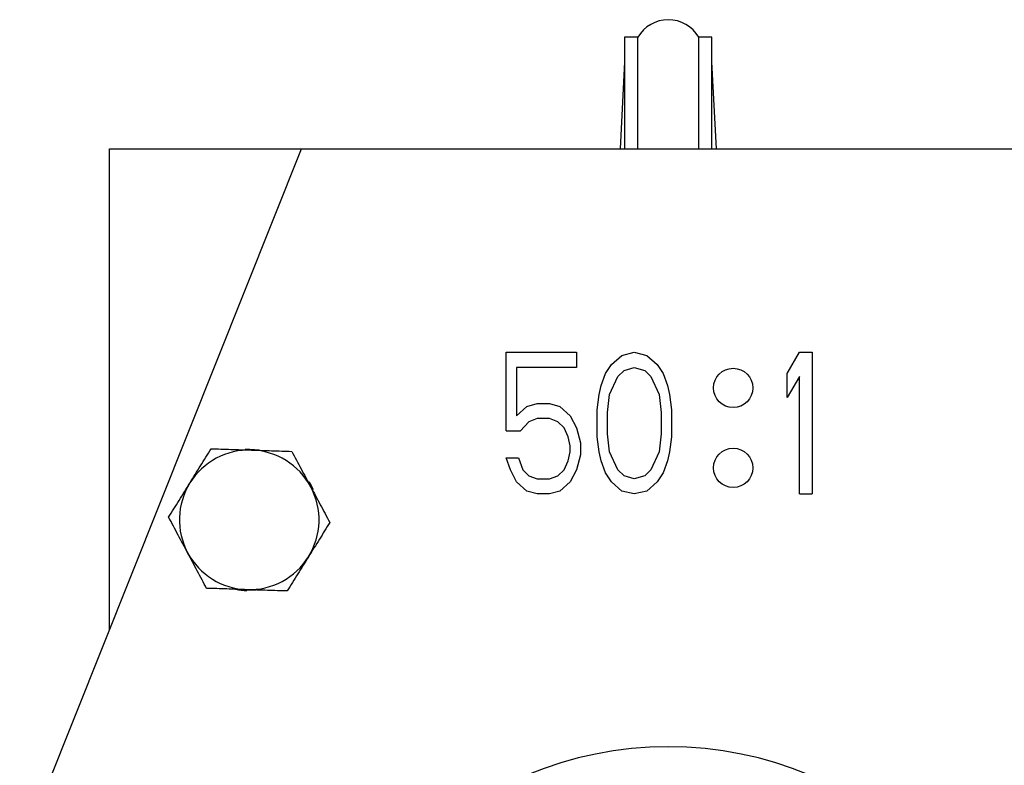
# Model space of a CAD drawing. Header units: millimetres. Extents: x 474 to 2164, y 77 to 1503.
# Tile 4 of 31: x 953 to 1066, y 243 to 328. Entities that reach past the tile are written whole.
import ezdxf

# ---------------------------------------------------------------- set-up
doc = ezdxf.new("R2010")
doc.units = ezdxf.units.MM

msp = doc.modelspace()

# ---------------------------------------------------------------- linework, layer by layer
at = {"color": 7, "linetype": 'Continuous', "lineweight": 25}
for p, q in [((1023.85, 325.98), (1022.35, 325.98)), ((1022.35, 325.98), (1022.35, 313.18)), ((1023.85, 313.18), (1023.85, 325.98)), ((1032.35, 325.98), (1030.85, 325.98)), ((1030.85, 313.18), (1030.85, 325.98)), ((1032.35, 313.18), (1032.35, 325.98)), ((1022.35, 323.14), (1021.83, 313.18)), ((1032.87, 313.18), (1032.35, 323.14)), ((953.06, 232.36), (985.35, 313.18)), ((963.35, 258.11), (963.35, 313.18)), ((963.35, 313.18), (985.35, 313.18)), ((985.35, 313.18), (1069.35, 313.18)), ((1008.79, 280.89), (1008.79, 289.87)), ((1008.79, 289.87), (1016.84, 289.87)), ((1016.84, 289.87), (1016.84, 288.14)), ((1022.04, 289.52), (1023.46, 289.87)), ((1023.46, 289.87), (1024.88, 289.52)), ((1040.98, 287.45), (1042.4, 289.87)), ((1042.4, 289.87), (1043.82, 289.87)), ((1043.82, 289.87), (1043.82, 273.64)), ((1020.86, 288.48), (1022.04, 289.52)), ((1024.88, 289.52), (1026.07, 288.48)), ((1016.84, 288.14), (1009.97, 288.14)), ((1009.97, 288.14), (1009.97, 282.61)), ((1020.15, 287.45), (1020.86, 288.48)), ((1021.57, 287.1), (1022.28, 287.79)), ((1022.28, 287.79), (1023.46, 288.14)), ((1023.46, 288.14), (1024.65, 287.79)), ((1024.65, 287.79), (1025.36, 287.1)), ((1026.07, 288.48), (1026.78, 287.45)), ((1019.68, 286.07), (1020.15, 287.45)), ((1020.62, 285.03), (1021.57, 287.1)), ((1025.36, 287.1), (1026.3, 285.03)), ((1026.78, 287.45), (1027.25, 286.07)), ((1040.98, 284.69), (1040.98, 287.45)), ((1042.4, 287.1), (1040.98, 284.69)), ((1042.4, 273.64), (1042.4, 287.1)), ((1019.44, 285.03), (1019.68, 286.07)), ((1027.25, 286.07), (1027.49, 285.03)), ((1019.2, 283.3), (1019.44, 285.03)), ((1020.39, 282.96), (1020.62, 285.03)), ((1026.3, 285.03), (1026.54, 282.96)), ((1027.49, 285.03), (1027.72, 283.3)), ((1009.97, 282.61), (1011.15, 283.65)), ((1011.15, 283.65), (1012.34, 284)), ((1012.34, 284), (1013.76, 284)), ((1013.76, 284), (1014.94, 283.65)), ((1014.94, 283.65), (1016.13, 282.61)), ((1019.2, 280.2), (1019.2, 283.3)), ((1027.72, 283.3), (1027.72, 280.2)), ((1012.34, 282.27), (1011.39, 281.92)), ((1013.76, 282.27), (1012.34, 282.27)), ((1014.71, 281.92), (1013.76, 282.27)), ((1016.13, 282.61), (1016.84, 281.23)), ((1020.39, 280.54), (1020.39, 282.96)), ((1026.54, 282.96), (1026.54, 280.54)), ((1008.79, 280.89), (1010.44, 280.89)), ((1011.39, 281.92), (1010.44, 280.89)), ((1015.42, 281.23), (1014.71, 281.92)), ((1015.89, 280.2), (1015.42, 281.23)), ((1016.84, 281.23), (1017.31, 279.51)), ((1016.13, 279.16), (1015.89, 280.2)), ((1019.44, 278.47), (1019.2, 280.2)), ((1020.62, 278.47), (1020.39, 280.54)), ((1026.54, 280.54), (1026.3, 278.47)), ((1027.72, 280.2), (1027.49, 278.47)), ((1016.13, 278.47), (1016.13, 279.16)), ((1017.31, 279.51), (1017.31, 278.13)), ((1009.26, 276.4), (1008.79, 277.78)), ((1008.79, 277.78), (1010.21, 277.78)), ((1010.21, 277.78), (1010.68, 276.4)), ((1015.89, 277.43), (1016.13, 278.47)), ((1017.31, 278.13), (1016.84, 276.4)), ((1019.68, 277.43), (1019.44, 278.47)), ((1021.57, 276.4), (1020.62, 278.47)), ((1026.3, 278.47), (1025.36, 276.4)), ((1027.49, 278.47), (1027.25, 277.43)), ((1009.97, 275.02), (1009.26, 276.4)), ((1010.68, 276.4), (1011.39, 275.71)), ((1014.71, 275.71), (1015.42, 276.4)), ((1015.42, 276.4), (1015.89, 277.43)), ((1016.84, 276.4), (1016.13, 275.02)), ((1020.15, 276.05), (1019.68, 277.43)), ((1022.28, 275.71), (1021.57, 276.4)), ((1025.36, 276.4), (1024.65, 275.71)), ((1027.25, 277.43), (1026.78, 276.05)), ((1011.39, 275.71), (1012.34, 275.36)), ((1012.34, 275.36), (1013.76, 275.36)), ((1013.76, 275.36), (1014.71, 275.71)), ((1020.86, 275.02), (1020.15, 276.05)), ((1023.46, 275.36), (1022.28, 275.71)), ((1024.65, 275.71), (1023.46, 275.36)), ((1026.78, 276.05), (1026.07, 275.02)), ((1011.15, 273.98), (1009.97, 275.02)), ((1016.13, 275.02), (1014.94, 273.98)), ((1022.04, 273.98), (1020.86, 275.02)), ((1026.07, 275.02), (1024.88, 273.98)), ((1012.34, 273.64), (1011.15, 273.98)), ((1013.76, 273.64), (1012.34, 273.64)), ((1014.94, 273.98), (1013.76, 273.64)), ((1023.46, 273.64), (1022.04, 273.98)), ((1024.88, 273.98), (1023.46, 273.64)), ((1042.4, 273.64), (1043.82, 273.64)), ((980.15, 262.62), (979.08, 262.58))]:
    msp.add_line(p, q, dxfattribs=at)
at = {"color": 7, "linetype": 'Continuous', "lineweight": 25, "flags": 128}
for points in [[(978.9, 278.76), (979.41, 278.78), (980.52, 278.69)], [(986.18, 275.03), (986.43, 274.61), (986.66, 274.15)]]:
    msp.add_lwpolyline(points, dxfattribs=at)
at = {"color": 7, "linetype": 'Continuous', "lineweight": 25}
for centre in [(1034.78, 285.79), (1034.78, 276.63)]:
    msp.add_circle(centre, 2.25, dxfattribs=at)
for centre, radius, start, end in [((1027.35, 323.91), 4.06, 30.5102, 149.4898), ((979.35, 270.68), 8, 88.1372, 148.1372), ((979.35, 270.68), 8, 28.1372, 88.1372), ((979.35, 270.68), 8, 148.1372, 208.1372), ((979.35, 270.68), 8, 328.1372, 28.1372), ((979.35, 270.68), 8, 208.1372, 268.1372), ((979.35, 270.68), 8, 268.1372, 328.1372), ((979.35, 270.68), 8.1, 258.9016, 268.1372), ((1027.35, 202.68), 42, 272.6658, 267.3342)]:
    msp.add_arc(centre, radius, start, end, dxfattribs=at)
for points, knots in [([(972.55, 274.9), (972.96, 275.56), (973.79, 276.89), (974.59, 278.17), (974.99, 278.82)], [0, 0, 0, 0, 0.494511, 1, 1, 1, 1]), ([(974.99, 278.82), (975.74, 278.8), (977.25, 278.75), (978.82, 278.7), (979.61, 278.67)], [0, 0, 0, 0, 0.495458, 1, 1, 1, 1]), ([(979.61, 278.67), (980.38, 278.65), (981.95, 278.6), (983.46, 278.55), (984.22, 278.52)], [0, 0, 0, 0, 0.494511, 1, 1, 1, 1]), ([(984.22, 278.52), (984.58, 277.86), (985.29, 276.52), (986.03, 275.14), (986.4, 274.45)], [0, 0, 0, 0, 0.495458, 1, 1, 1, 1]), ([(970.12, 270.98), (970.51, 271.61), (971.31, 272.9), (972.14, 274.23), (972.55, 274.9)], [0, 0, 0, 0, 0.495458, 1, 1, 1, 1]), ([(986.4, 274.45), (986.77, 273.77), (987.51, 272.39), (988.22, 271.05), (988.58, 270.38)], [0, 0, 0, 0, 0.494511, 1, 1, 1, 1]), ([(972.29, 266.9), (971.93, 267.59), (971.19, 268.97), (970.48, 270.3), (970.12, 270.98)], [0, 0, 0, 0, 0.494511, 1, 1, 1, 1]), ([(988.58, 270.38), (988.18, 269.74), (987.39, 268.45), (986.56, 267.12), (986.14, 266.45)], [0, 0, 0, 0, 0.495458, 1, 1, 1, 1]), ([(974.47, 262.83), (974.12, 263.49), (973.4, 264.83), (972.67, 266.21), (972.29, 266.9)], [0, 0, 0, 0, 0.495458, 1, 1, 1, 1]), ([(986.14, 266.45), (985.73, 265.8), (984.91, 264.47), (984.11, 263.18), (983.7, 262.53)], [0, 0, 0, 0, 0.494511, 1, 1, 1, 1]), ([(979.09, 262.68), (978.31, 262.71), (976.75, 262.76), (975.24, 262.81), (974.47, 262.83)], [0, 0, 0, 0, 0.494511, 1, 1, 1, 1]), ([(983.7, 262.53), (982.95, 262.55), (981.44, 262.6), (979.88, 262.65), (979.09, 262.68)], [0, 0, 0, 0, 0.495458, 1, 1, 1, 1])]:
    msp.add_open_spline(points, degree=3, knots=knots, dxfattribs=at)

doc.saveas('drawing.dxf')
